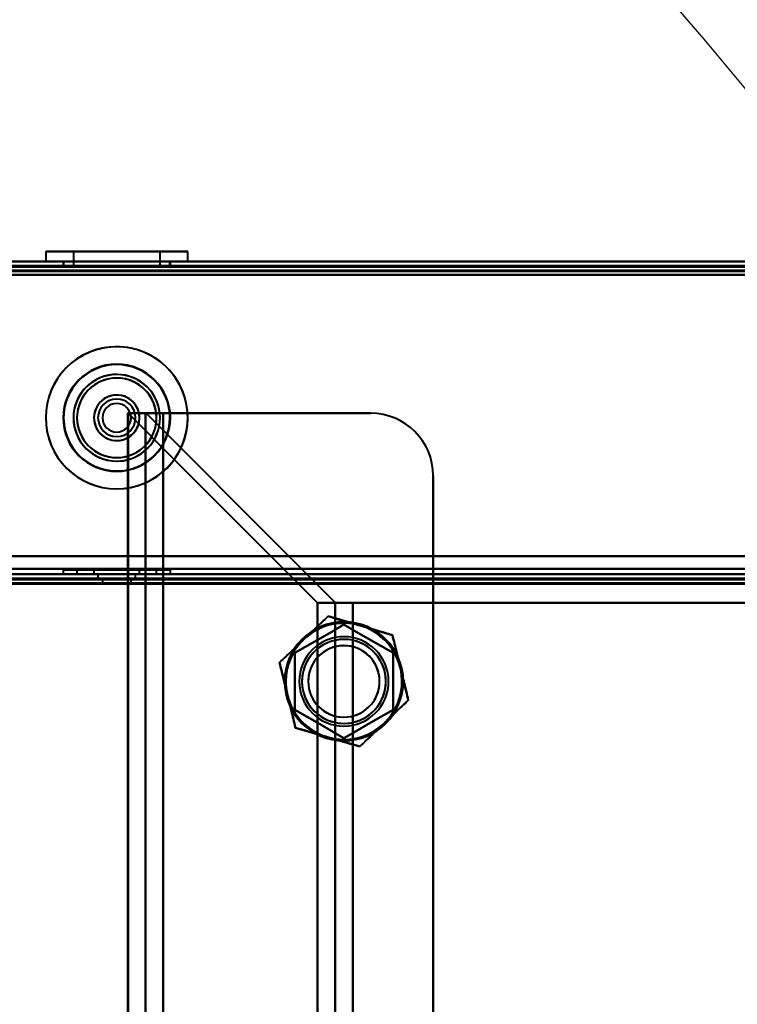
# Model space of a CAD drawing. Header units: millimetres. Extents: x -747 to 747, y -1110 to 610.
# Tile 89 of 93: x 389 to 469, y 286 to 396. Entities that reach past the tile are written whole.
import ezdxf

# ---------------------------------------------------------------- set-up
doc = ezdxf.new("R2010")
doc.units = ezdxf.units.MM
doc.layers.add('G-IMPT', color=8, linetype='Continuous', lineweight=40)

# ---------------------------------------------------------------- blocks, each defined once
blk = doc.blocks.new('NEXA 1000 CALQUES_dwg-755156-Niveau de réf_')
at = {"layer": 'G-IMPT'}
for p, q in [((392.05, 371.1), (392.05, 370)), ((392.05, 371.1), (403.05, 371.1)), ((392.05, 371.1), (396.95, 371.1)), ((403.05, 371.1), (392.05, 371.1)), ((395.15, 371.1), (395.15, 369.5)), ((395.15, 371.1), (401.86, 371.1)), ((401.86, 371.1), (395.15, 371.1)), ((396.95, 371.1), (407.95, 371.1)), ((407.95, 371.1), (396.95, 371.1)), ((398.14, 371.1), (404.85, 371.1)), ((404.85, 371.1), (398.14, 371.1)), ((403.05, 371.1), (407.95, 371.1)), ((404.85, 369.5), (404.85, 371.1)), ((407.95, 370), (407.95, 371.1)), ((584.4, 370), (-584.4, 370)), ((549.4, 370), (-549.4, 370)), ((396.95, 370), (392.05, 370)), ((403.05, 370), (392.05, 370)), ((392.05, 370), (407.95, 370)), ((392.05, 370), (407.95, 370)), ((394, 370), (394, 369.5)), ((400, 370), (394, 370)), ((400, 370), (394, 370)), ((394, 369.5), (400, 369.5)), ((394.05, 370), (394.05, 369.5)), ((394.05, 370), (402.28, 370)), ((402.28, 369.5), (394.05, 369.5)), ((404.85, 369.5), (395.15, 369.5)), ((404.85, 369.5), (395.15, 369.5)), ((395.15, 369.5), (401.86, 369.5)), ((407.95, 370), (396.95, 370)), ((397.72, 370), (405.95, 370)), ((405.95, 369.5), (397.72, 369.5)), ((398.14, 369.5), (404.85, 369.5)), ((406, 370), (400, 370)), ((400, 369.5), (406, 369.5)), ((401.86, 369.5), (404.85, 369.5)), ((405.95, 369.5), (402.28, 369.5)), ((407.95, 370), (403.05, 370)), ((405.95, 369.5), (405.95, 370)), ((406, 369.5), (406, 370)), ((401.2, 353), (401.2, -332)), ((405.2, 353), (401.2, 353)), ((401.2, 353), (405.2, 353)), ((403.2, 353), (403.2, -332)), ((403.2, 353), (405.2, 353)), ((405.2, 353), (403.2, 353)), ((-548.9, 335), (548.9, 335)), ((394, 335.5), (394, 335)), ((400, 335.5), (394, 335.5)), ((394, 335.5), (406, 335.5)), ((394, 335.5), (406, 335.5)), ((406, 335), (394, 335)), ((406, 335), (394, 335)), ((394, 335), (400, 335)), ((395.55, 335.5), (395.55, 335)), ((404.45, 335.5), (395.55, 335.5)), ((404.45, 335.5), (395.55, 335.5)), ((395.55, 335.5), (401.7, 335.5)), ((395.55, 335), (404.45, 335)), ((395.55, 335), (404.45, 335)), ((398.3, 335), (395.55, 335)), ((401.7, 335), (395.55, 335)), ((397.45, 335.5), (397.45, 335)), ((397.45, 335.5), (402.55, 335.5)), ((397.45, 335.5), (402.55, 335.5)), ((400.98, 335.5), (397.45, 335.5)), ((402.55, 335), (397.45, 335)), ((402.55, 335), (397.45, 335)), ((397.45, 335), (400.98, 335)), ((397.45, 335), (399.02, 335)), ((397.9, 335), (397.9, 334.5)), ((400, 335), (397.9, 335)), ((400, 335), (397.9, 335)), ((397.9, 335), (402.1, 335)), ((397.9, 335), (402.1, 335)), ((398.3, 335.5), (404.45, 335.5)), ((404.45, 335), (398.3, 335)), ((402.55, 335.5), (399.02, 335.5)), ((399.02, 335), (402.55, 335)), ((406, 335.5), (400, 335.5)), ((406, 335.5), (400, 335.5)), ((402.1, 335), (400, 335)), ((400, 335), (406, 335)), ((400, 335), (406, 335)), ((402.55, 335.5), (400.98, 335.5)), ((401.7, 335.5), (404.45, 335.5)), ((402.1, 334.5), (402.1, 335)), ((402.55, 335), (402.55, 335.5)), ((404.45, 335), (404.45, 335.5)), ((406, 335), (406, 335.5)), ((548.9, 334.5), (-548.9, 334.5)), ((402.1, 334.5), (397.9, 334.5)), ((402.1, 334.5), (397.9, 334.5)), ((397.9, 334.5), (400, 334.5)), ((397.9, 334.5), (400, 334.5)), ((398.4, 334.5), (398.4, 334)), ((398.4, 334.5), (401.6, 334.5)), ((398.4, 334.5), (401.6, 334.5)), ((400, 334.5), (398.4, 334.5)), ((400, 334.5), (398.4, 334.5)), ((398.4, 334), (400, 334)), ((398.4, 334), (400, 334)), ((401.6, 334), (398.4, 334)), ((401.6, 334), (398.4, 334)), ((401.6, 334.5), (400, 334.5)), ((400, 334.5), (402.1, 334.5)), ((400, 334), (401.6, 334)), ((401.6, 334), (401.6, 334.5)), ((422.49, 331.78), (426.43, 331.78)), ((426.43, 331.78), (422.49, 331.78)), ((426.43, 331.78), (424.55, 331.78)), ((424.55, 331.78), (426.43, 331.78))]:
    blk.add_line(p, q, dxfattribs=at)
at = {"layer": 'G-IMPT', "flags": 128}
for points in [[(-584.4, 370), (-292.2, 370), (0, 370), (292.2, 370), (584.4, 370)], [(-584.4, 370), (-292.2, 370), (0, 370), (292.2, 370), (584.4, 370)], [(584.4, 370), (292.2, 370), (0, 370), (-292.2, 370), (-584.4, 370)], [(584.4, 370), (292.2, 370), (0, 370), (-292.2, 370), (-584.4, 370)], [(584.4, 369.5), (292.2, 369.5), (0, 369.5), (-292.2, 369.5), (-584.4, 369.5)], [(-584.4, 369.4), (-292.2, 369.4), (0, 369.4), (292.2, 369.4), (584.4, 369.4)], [(-584.4, 369.4), (-292.2, 369.4), (0, 369.4), (292.2, 369.4), (584.4, 369.4)], [(584.4, 369.4), (292.2, 369.4), (0, 369.4), (-292.2, 369.4), (-584.4, 369.4)], [(-583.9, 369.5), (-291.95, 369.5), (0, 369.5), (291.95, 369.5), (583.9, 369.5)], [(-583.9, 369.5), (-291.95, 369.5), (0, 369.5), (291.95, 369.5), (583.9, 369.5)], [(583.9, 369.5), (291.95, 369.5), (0, 369.5), (-291.95, 369.5), (-583.9, 369.5)], [(583.9, 369.5), (291.95, 369.5), (0, 369.5), (-291.95, 369.5), (-583.9, 369.5)], [(-583.9, 369.5), (-291.95, 369.5), (0, 369.5), (291.95, 369.5), (583.9, 369.5)], [(583.9, 369.5), (291.95, 369.5), (0, 369.5), (-291.95, 369.5), (-583.9, 369.5)], [(549.4, 370), (274.7, 370), (0, 370), (-274.7, 370), (-549.4, 370)], [(-549.4, 370), (-274.7, 370), (0, 370), (274.7, 370), (549.4, 370)], [(549.4, 370), (274.7, 370), (0, 370), (-274.7, 370), (-549.4, 370)], [(-549.4, 370), (-274.7, 370), (0, 370), (274.7, 370), (549.4, 370)], [(-549.4, 369.5), (-274.7, 369.5), (0, 369.5), (274.7, 369.5), (549.4, 369.5)], [(549.4, 369.5), (274.7, 369.5), (0, 369.5), (-274.7, 369.5), (-549.4, 369.5)], [(549.4, 369.4), (274.7, 369.4), (0, 369.4), (-274.7, 369.4), (-549.4, 369.4)], [(549.4, 369.4), (274.7, 369.4), (0, 369.4), (-274.7, 369.4), (-549.4, 369.4)], [(-549.4, 369.4), (-274.7, 369.4), (0, 369.4), (274.7, 369.4), (549.4, 369.4)], [(-549.4, 369.4), (-274.7, 369.4), (0, 369.4), (274.7, 369.4), (549.4, 369.4)], [(549.4, 369.4), (274.7, 369.4), (0, 369.4), (-274.7, 369.4), (-549.4, 369.4)], [(-549.4, 369.4), (-274.7, 369.4), (0, 369.4), (274.7, 369.4), (549.4, 369.4)], [(-549, 369.5), (-274.5, 369.5), (0, 369.5), (274.5, 369.5), (549, 369.5)], [(549, 369.5), (274.5, 369.5), (0, 369.5), (-274.5, 369.5), (-549, 369.5)], [(-549, 369.5), (-274.5, 369.5), (0, 369.5), (274.5, 369.5), (549, 369.5)], [(549, 369.5), (274.5, 369.5), (0, 369.5), (-274.5, 369.5), (-549, 369.5)], [(-584, 369), (-292, 369), (0, 369), (292, 369), (584, 369)], [(584, 369), (292, 369), (0, 369), (-292, 369), (-584, 369)], [(583.9, 369), (291.95, 369), (0, 369), (-291.95, 369), (-583.9, 369)], [(-583.9, 369), (-291.95, 369), (0, 369), (291.95, 369), (583.9, 369)], [(-549.4, 368.9), (-274.7, 368.9), (0, 368.9), (274.7, 368.9), (549.4, 368.9)], [(549.4, 368.9), (274.7, 368.9), (0, 368.9), (-274.7, 368.9), (-549.4, 368.9)], [(-548.9, 368.5), (-274.45, 368.5), (0, 368.5), (274.45, 368.5), (548.9, 368.5)], [(548.9, 368.5), (274.45, 368.5), (0, 368.5), (-274.45, 368.5), (-548.9, 368.5)], [(548.9, 368.5), (274.45, 368.5), (0, 368.5), (-274.45, 368.5), (-548.9, 368.5)], [(-548.9, 368.5), (-274.45, 368.5), (0, 368.5), (274.45, 368.5), (548.9, 368.5)], [(548.9, 368.5), (274.45, 368.5), (0, 368.5), (-274.45, 368.5), (-548.9, 368.5)], [(-548.9, 368.5), (-274.45, 368.5), (0, 368.5), (274.45, 368.5), (548.9, 368.5)], [(-548.9, 368.5), (-274.45, 368.5), (0, 368.5), (274.45, 368.5), (548.9, 368.5)], [(548.9, 368.5), (274.45, 368.5), (0, 368.5), (-274.45, 368.5), (-548.9, 368.5)], [(403.29, 353), (402.79, 353), (402.28, 353), (401.77, 353), (401.26, 353)], [(401.26, -332), (401.26, -160.75), (401.26, 10.5), (401.26, 181.75), (401.26, 353)], [(401.26, 353), (406.57, 347.69), (411.87, 342.39), (417.18, 337.08), (422.49, 331.78)], [(401.26, 353), (401.26, 181.75), (401.26, 10.5), (401.26, -160.75), (401.26, -332)], [(401.26, 353), (401.77, 353), (402.28, 353), (402.79, 353), (403.29, 353)], [(422.49, 331.78), (417.18, 337.08), (411.87, 342.39), (406.57, 347.69), (401.26, 353)], [(403.23, 353), (403.25, 353), (403.26, 353), (403.28, 353), (403.29, 353)], [(403.29, 353), (403.28, 353), (403.26, 353), (403.25, 353), (403.23, 353)], [(403.23, 353), (403.23, 181.75), (403.23, 10.5), (403.23, -160.75), (403.23, -332)], [(403.23, -332), (403.23, -160.75), (403.23, 10.5), (403.23, 181.75), (403.23, 353)], [(424.46, 331.84), (419.17, 337.13), (413.87, 342.42), (408.58, 347.71), (403.29, 353)], [(403.29, 353), (408.58, 347.71), (413.87, 342.42), (419.17, 337.13), (424.46, 331.84)], [(405.2, 353), (411.01, 353), (416.82, 353), (422.63, 353), (428.43, 353)], [(428.43, 353), (422.63, 353), (416.82, 353), (411.01, 353), (405.2, 353)], [(405.2, -332), (405.2, -160.75), (405.2, 10.5), (405.2, 181.75), (405.2, 353)], [(405.2, 353), (411.01, 353), (416.82, 353), (422.63, 353), (428.43, 353)], [(405.2, 337), (405.2, 341), (405.2, 345), (405.2, 349), (405.2, 353)], [(405.2, 353), (405.2, 181.75), (405.2, 10.5), (405.2, -160.75), (405.2, -332)], [(428.43, 353), (422.63, 353), (416.82, 353), (411.01, 353), (405.2, 353)], [(405.2, 353), (405.2, 349), (405.2, 345), (405.2, 341), (405.2, 337)], [(435.43, 346), (435.43, 178.25), (435.43, 10.5), (435.43, -157.25), (435.43, -325)], [(435.43, -325), (435.43, -157.25), (435.43, 10.5), (435.43, 178.25), (435.43, 346)], [(435.43, 346), (435.43, 343.75), (435.43, 341.5), (435.43, 339.25), (435.43, 337)], [(435.43, 337), (435.43, 339.25), (435.43, 341.5), (435.43, 343.75), (435.43, 346)], [(-549.4, 337), (-274.7, 337), (0, 337), (274.7, 337), (549.4, 337)], [(549.4, 337), (274.7, 337), (0, 337), (-274.7, 337), (-549.4, 337)], [(-548.9, 337), (-274.45, 337), (0, 337), (274.45, 337), (548.9, 337)], [(548.9, 337), (274.45, 337), (0, 337), (-274.45, 337), (-548.9, 337)], [(-548.9, 337), (-274.45, 337), (0, 337), (274.45, 337), (548.9, 337)], [(548.9, 337), (274.45, 337), (0, 337), (-274.45, 337), (-548.9, 337)], [(-405.2, 337), (-202.6, 337), (0, 337), (202.6, 337), (405.2, 337)], [(405.2, 337), (202.6, 337), (0, 337), (-202.6, 337), (-405.2, 337)], [(435.43, 337), (427.88, 337), (420.32, 337), (412.76, 337), (405.2, 337)], [(405.2, 337), (405.2, 336.35), (405.2, 335.7), (405.2, 335.05), (405.2, 334.4)], [(405.2, 334.4), (405.2, 335.05), (405.2, 335.7), (405.2, 336.35), (405.2, 337)], [(405.2, 337), (412.76, 337), (420.32, 337), (427.88, 337), (435.43, 337)], [(435.43, 334.4), (435.43, 335.05), (435.43, 335.7), (435.43, 336.35), (435.43, 337)], [(435.43, 337), (435.43, 336.35), (435.43, 335.7), (435.43, 335.05), (435.43, 334.4)], [(435.43, 337), (459.08, 337), (482.72, 337), (506.36, 337), (530, 337)], [(530, 337), (506.36, 337), (482.72, 337), (459.08, 337), (435.43, 337)], [(549.4, 335), (274.7, 335), (0, 335), (-274.7, 335), (-549.4, 335)], [(-549.4, 335), (-274.7, 335), (0, 335), (274.7, 335), (549.4, 335)], [(548.9, 335.6), (274.45, 335.6), (0, 335.6), (-274.45, 335.6), (-548.9, 335.6)], [(-548.9, 335.6), (-274.45, 335.6), (0, 335.6), (274.45, 335.6), (548.9, 335.6)], [(548.9, 335.6), (274.45, 335.6), (0, 335.6), (-274.45, 335.6), (-548.9, 335.6)], [(-548.9, 335.6), (-274.45, 335.6), (0, 335.6), (274.45, 335.6), (548.9, 335.6)], [(-548.9, 335), (-274.45, 335), (0, 335), (274.45, 335), (548.9, 335)], [(548.9, 335), (274.45, 335), (0, 335), (-274.45, 335), (-548.9, 335)], [(-548.9, 335), (-274.45, 335), (0, 335), (274.45, 335), (548.9, 335)], [(548.9, 335), (274.45, 335), (0, 335), (-274.45, 335), (-548.9, 335)], [(-548.9, 335), (-274.45, 335), (0, 335), (274.45, 335), (548.9, 335)], [(548.9, 335), (274.45, 335), (0, 335), (-274.45, 335), (-548.9, 335)], [(-549.4, 334.5), (-274.7, 334.5), (0, 334.5), (274.7, 334.5), (549.4, 334.5)], [(549.4, 334.4), (274.7, 334.4), (0, 334.4), (-274.7, 334.4), (-549.4, 334.4)], [(549, 334), (274.5, 334), (0, 334), (-274.5, 334), (-549, 334)], [(-549, 334), (-274.5, 334), (0, 334), (274.5, 334), (549, 334)], [(-548.9, 334.5), (-274.45, 334.5), (0, 334.5), (274.45, 334.5), (548.9, 334.5)], [(548.9, 334.5), (274.45, 334.5), (0, 334.5), (-274.45, 334.5), (-548.9, 334.5)], [(-548.9, 334.5), (-274.45, 334.5), (0, 334.5), (274.45, 334.5), (548.9, 334.5)], [(548.9, 334.5), (274.45, 334.5), (0, 334.5), (-274.45, 334.5), (-548.9, 334.5)], [(548.9, 334.5), (274.45, 334.5), (0, 334.5), (-274.45, 334.5), (-548.9, 334.5)], [(-548.9, 334.5), (-274.45, 334.5), (0, 334.5), (274.45, 334.5), (548.9, 334.5)], [(548.9, 334), (274.45, 334), (0, 334), (-274.45, 334), (-548.9, 334)], [(-548.9, 334), (-274.45, 334), (0, 334), (274.45, 334), (548.9, 334)], [(-548.9, 333.9), (-274.45, 333.9), (0, 333.9), (274.45, 333.9), (548.9, 333.9)], [(548.9, 333.9), (274.45, 333.9), (0, 333.9), (-274.45, 333.9), (-548.9, 333.9)], [(405.2, 334.4), (202.6, 334.4), (0, 334.4), (-202.6, 334.4), (-405.2, 334.4)], [(-405.2, 334.4), (-202.6, 334.4), (0, 334.4), (202.6, 334.4), (405.2, 334.4)], [(405.2, 334.4), (412.76, 334.4), (420.32, 334.4), (427.88, 334.4), (435.43, 334.4)], [(405.2, -331.4), (405.2, -164.95), (405.2, 1.5), (405.2, 167.95), (405.2, 334.4)], [(435.43, 334.4), (427.88, 334.4), (420.32, 334.4), (412.76, 334.4), (405.2, 334.4)], [(405.2, 334.4), (405.2, 167.95), (405.2, 1.5), (405.2, -164.95), (405.2, -331.4)], [(435.43, 334.4), (435.43, 169.55), (435.43, 4.7), (435.43, -160.15), (435.43, -325)], [(530, 334.4), (506.36, 334.4), (482.72, 334.4), (459.08, 334.4), (435.43, 334.4)], [(435.43, -325), (435.43, -160.15), (435.43, 4.7), (435.43, 169.55), (435.43, 334.4)], [(435.43, 334.4), (459.08, 334.4), (482.72, 334.4), (506.36, 334.4), (530, 334.4)], [(422.49, 331.78), (422.49, 171.14), (422.49, 10.5), (422.49, -150.14), (422.49, -310.78)], [(422.49, -310.78), (422.49, -150.14), (422.49, 10.5), (422.49, 171.14), (422.49, 331.78)], [(422.49, 331.78), (423, 331.78), (423.52, 331.78), (424.03, 331.78), (424.55, 331.78)], [(424.55, 331.78), (424.03, 331.78), (423.52, 331.78), (423, 331.78), (422.49, 331.78)], [(424.46, -310.84), (424.46, -150.17), (424.46, 10.5), (424.46, 171.17), (424.46, 331.84)], [(424.46, 331.84), (424.46, 171.17), (424.46, 10.5), (424.46, -150.17), (424.46, -310.84)], [(426.43, -310.78), (426.43, -150.14), (426.43, 10.5), (426.43, 171.14), (426.43, 331.78)], [(426.43, 331.78), (454.57, 331.78), (482.72, 331.78), (510.86, 331.78), (539.01, 331.78)], [(539.01, 331.78), (510.86, 331.78), (482.72, 331.78), (454.57, 331.78), (426.43, 331.78)], [(426.43, 331.78), (426.43, 171.14), (426.43, 10.5), (426.43, -150.14), (426.43, -310.78)], [(426.43, 331.78), (426.43, 171.14), (426.43, 10.5), (426.43, -150.14), (426.43, -310.78)], [(426.43, -310.78), (426.43, -150.14), (426.43, 10.5), (426.43, 171.14), (426.43, 331.78)], [(426.43, 331.78), (454.57, 331.78), (482.72, 331.78), (510.86, 331.78), (539.01, 331.78)], [(539.01, 331.78), (510.86, 331.78), (482.72, 331.78), (454.57, 331.78), (426.43, 331.78)], [(420.94, 327.7), (421.62, 328.35), (422.3, 329), (422.98, 329.64), (423.66, 330.29)], [(423.66, 330.29), (422.98, 329.64), (422.3, 329), (421.62, 328.35), (420.94, 327.7)], [(423.66, 330.29), (424.56, 330.03), (425.46, 329.77), (426.36, 329.5), (427.26, 329.24)], [(427.26, 329.24), (426.36, 329.5), (425.46, 329.77), (424.56, 330.03), (423.66, 330.29)], [(419.93, 326.18), (421.31, 326.97), (422.68, 327.76), (424.06, 328.56), (425.43, 329.35)], [(425.43, 329.35), (424.06, 328.56), (422.68, 327.76), (421.31, 326.97), (419.93, 326.18)], [(425.43, 329.35), (424.06, 328.56), (422.68, 327.76), (421.31, 326.97), (419.93, 326.18)], [(419.93, 326.18), (421.31, 326.97), (422.68, 327.76), (424.06, 328.56), (425.43, 329.35)], [(425.43, 329.35), (426.81, 328.56), (428.18, 327.76), (429.56, 326.97), (430.93, 326.18)], [(430.93, 326.18), (429.56, 326.97), (428.18, 327.76), (426.81, 328.56), (425.43, 329.35)], [(430.93, 326.18), (429.56, 326.97), (428.18, 327.76), (426.81, 328.56), (425.43, 329.35)], [(425.43, 329.35), (426.81, 328.56), (428.18, 327.76), (429.56, 326.97), (430.93, 326.18)], [(427.26, 329.24), (428.16, 328.98), (429.06, 328.71), (429.96, 328.45), (430.86, 328.19)], [(430.86, 328.19), (429.96, 328.45), (429.06, 328.71), (428.16, 328.98), (427.26, 329.24)], [(418.23, 325.11), (418.91, 325.75), (419.59, 326.4), (420.26, 327.05), (420.94, 327.7)], [(420.94, 327.7), (420.26, 327.05), (419.59, 326.4), (418.91, 325.75), (418.23, 325.11)], [(430.86, 328.19), (431.08, 327.27), (431.3, 326.36), (431.53, 325.45), (431.75, 324.54)], [(431.75, 324.54), (431.53, 325.45), (431.3, 326.36), (431.08, 327.27), (430.86, 328.19)], [(419.12, 321.46), (418.9, 322.37), (418.67, 323.28), (418.45, 324.19), (418.23, 325.11)], [(418.23, 325.11), (418.45, 324.19), (418.67, 323.28), (418.9, 322.37), (419.12, 321.46)], [(419.93, 319.82), (419.93, 321.41), (419.93, 323), (419.93, 324.59), (419.93, 326.18)], [(419.93, 326.18), (419.93, 324.59), (419.93, 323), (419.93, 321.41), (419.93, 319.82)], [(419.93, 326.18), (419.93, 324.59), (419.93, 323), (419.93, 321.41), (419.93, 319.82)], [(419.93, 319.82), (419.93, 321.41), (419.93, 323), (419.93, 324.59), (419.93, 326.18)], [(430.93, 326.18), (430.93, 324.59), (430.93, 323), (430.93, 321.41), (430.93, 319.82)], [(430.93, 319.82), (430.93, 321.41), (430.93, 323), (430.93, 324.59), (430.93, 326.18)], [(430.93, 319.82), (430.93, 321.41), (430.93, 323), (430.93, 324.59), (430.93, 326.18)], [(430.93, 326.18), (430.93, 324.59), (430.93, 323), (430.93, 321.41), (430.93, 319.82)], [(431.75, 324.54), (431.97, 323.63), (432.19, 322.72), (432.42, 321.81), (432.64, 320.89)], [(432.64, 320.89), (432.42, 321.81), (432.19, 322.72), (431.97, 323.63), (431.75, 324.54)], [(420.01, 317.81), (419.79, 318.73), (419.56, 319.64), (419.34, 320.55), (419.12, 321.46)], [(419.12, 321.46), (419.34, 320.55), (419.56, 319.64), (419.79, 318.73), (420.01, 317.81)], [(432.64, 320.89), (431.96, 320.25), (431.28, 319.6), (430.6, 318.95), (429.93, 318.3)], [(429.93, 318.3), (430.6, 318.95), (431.28, 319.6), (431.96, 320.25), (432.64, 320.89)], [(425.43, 316.65), (424.06, 317.44), (422.68, 318.24), (421.31, 319.03), (419.93, 319.82)], [(419.93, 319.82), (421.31, 319.03), (422.68, 318.24), (424.06, 317.44), (425.43, 316.65)], [(419.93, 319.82), (421.31, 319.03), (422.68, 318.24), (424.06, 317.44), (425.43, 316.65)], [(425.43, 316.65), (424.06, 317.44), (422.68, 318.24), (421.31, 319.03), (419.93, 319.82)], [(430.93, 319.82), (429.56, 319.03), (428.18, 318.24), (426.81, 317.44), (425.43, 316.65)], [(425.43, 316.65), (426.81, 317.44), (428.18, 318.24), (429.56, 319.03), (430.93, 319.82)], [(425.43, 316.65), (426.81, 317.44), (428.18, 318.24), (429.56, 319.03), (430.93, 319.82)], [(430.93, 319.82), (429.56, 319.03), (428.18, 318.24), (426.81, 317.44), (425.43, 316.65)], [(423.61, 316.76), (422.71, 317.02), (421.81, 317.29), (420.91, 317.55), (420.01, 317.81)], [(420.01, 317.81), (420.91, 317.55), (421.81, 317.29), (422.71, 317.02), (423.61, 316.76)], [(429.93, 318.3), (429.25, 317.65), (428.57, 317), (427.89, 316.36), (427.21, 315.71)], [(427.21, 315.71), (427.89, 316.36), (428.57, 317), (429.25, 317.65), (429.93, 318.3)], [(427.21, 315.71), (426.31, 315.97), (425.41, 316.23), (424.51, 316.5), (423.61, 316.76)], [(423.61, 316.76), (424.51, 316.5), (425.41, 316.23), (426.31, 315.97), (427.21, 315.71)]]:
    blk.add_lwpolyline(points, dxfattribs=at)
at = {"layer": 'G-IMPT'}
for centre, radius, start, end in [((400, 352.5), 7.95, 360, 180), ((400, 352.5), 7.95, 0, 112.5227), ((400, 352.5), 7.95, 292.5227, 112.5227), ((400, 352.5), 7.95, 292.5227, 112.5227), ((400, 352.5), 7.95, 112.5227, 292.5227), ((400, 352.5), 7.95, 112.5227, 292.5227), ((400, 352.5), 7.95, 112.5227, 292.5227), ((400, 352.5), 6, 90, 270), ((400, 352.5), 6, 90, 180), ((400, 352.5), 6, 360, 180), ((400, 352.5), 6, 360, 180), ((400, 352.5), 6, 90, 180), ((400, 352.5), 6, 90, 270), ((400, 352.5), 5.95, 292.5227, 112.5227), ((400, 352.5), 5.95, 292.5227, 112.5227), ((400, 352.5), 6, 270, 90), ((400, 352.5), 6, 270, 90), ((400, 352.5), 6, 360, 90), ((400, 352.5), 6, 270, 90), ((400, 352.5), 5.95, 112.5227, 292.5227), ((400, 352.5), 5.95, 112.5227, 180), ((400, 352.5), 4.85, 360, 180), ((400, 352.5), 4.85, 292.5227, 112.5227), ((400, 352.5), 4.85, 292.5227, 112.5227), ((400, 352.5), 4.85, 292.5227, 112.5227), ((400, 352.5), 4.85, 112.5227, 292.5227), ((400, 352.5), 4.85, 112.5227, 292.5227), ((400, 352.5), 4.85, 112.5227, 180), ((400, 352.5), 4.45, 360, 180), ((400, 352.5), 4.45, 360, 180), ((400, 352.5), 4.45, 112.5227, 180), ((400, 352.5), 4.45, 112.5227, 292.5227), ((400, 352.5), 4.45, 360, 112.5227), ((400, 352.5), 4.45, 292.5227, 112.5227), ((400, 352.5), 2.55, 360, 180), ((400, 352.5), 2.55, 360, 180), ((400, 352.5), 2.55, 112.5227, 292.5227), ((400, 352.5), 2.55, 112.5227, 180), ((400, 352.5), 2.55, 292.5227, 112.5227), ((400, 352.5), 2.55, 0, 112.5227), ((400, 352.5), 2.1, 360, 180), ((400, 352.5), 2.1, 360, 180), ((400, 352.5), 2.1, 90, 180), ((400, 352.5), 2.1, 90, 270), ((400, 352.5), 1.6, 360, 180), ((400, 352.5), 1.6, 90, 270), ((400, 352.5), 1.6, 90, 270), ((400, 352.5), 1.6, 0, 180), ((400, 352.5), 2.1, 360, 90), ((400, 352.5), 2.1, 270, 90), ((400, 352.5), 1.6, 360, 90), ((400, 352.5), 1.6, 360, 90), ((428.43, 346), 7, 360, 90), ((428.43, 346), 7, 360, 90), ((428.43, 346), 7, 360, 90), ((428.43, 346), 7, 0, 90), ((400, 352.5), 7.95, 180, 360), ((400, 352.5), 6, 180, 270), ((400, 352.5), 6, 180, 360), ((400, 352.5), 6, 180, 360), ((400, 352.5), 6, 180, 270), ((400, 352.5), 5.95, 180, 292.5227), ((400, 352.5), 4.85, 180, 292.5227), ((400, 352.5), 4.85, 180, 360), ((400, 352.5), 4.45, 180, 360), ((400, 352.5), 4.45, 180, 292.5227), ((400, 352.5), 4.45, 180, 360), ((400, 352.5), 2.55, 180, 360), ((400, 352.5), 2.55, 180, 0), ((400, 352.5), 2.55, 180, 292.5227), ((400, 352.5), 2.1, 180, 360), ((400, 352.5), 2.1, 180, 360), ((400, 352.5), 2.1, 180, 270), ((400, 352.5), 1.6, 180, 0), ((400, 352.5), 1.6, 180, 0), ((400, 352.5), 1.6, 270, 360), ((400, 352.5), 1.6, 270, 360), ((400, 352.5), 2.1, 270, 360), ((400, 352.5), 6, 270, 360), ((400, 352.5), 2.55, 292.5227, 0), ((400, 352.5), 4.45, 292.5227, 0), ((400, 352.5), 7.95, 292.5227, 0), ((425.43, 323), 6.65, 90, 270), ((425.43, 323), 6.65, 90, 270), ((425.43, 323), 6.65, 90, 270), ((425.43, 323), 6.65, 360, 180), ((425.43, 323), 6.5, 73.7106, 253.7106), ((425.43, 323), 6.5, 73.7106, 253.7106), ((425.43, 323), 6.5, 73.7106, 133.7106), ((425.43, 323), 6.5, 73.7106, 133.7106), ((425.43, 323), 6.5, 73.7106, 133.7106), ((425.43, 323), 6.5, 73.7106, 133.7106), ((425.43, 323), 6.65, 270, 90), ((425.43, 323), 6.65, 270, 90), ((425.43, 323), 6.65, 0, 90), ((425.43, 323), 6.5, 253.7106, 73.7106), ((425.43, 323), 6.5, 253.7106, 73.7106), ((425.43, 323), 6.5, 13.7106, 73.7106), ((425.43, 323), 6.5, 13.7106, 73.7106), ((425.43, 323), 6.5, 13.7106, 73.7106), ((425.43, 323), 6.5, 13.7106, 73.7106), ((425.43, 323), 6.5, 133.7106, 193.7106), ((425.43, 323), 6.5, 133.7106, 193.7106), ((425.43, 323), 6.5, 133.7106, 193.7106), ((425.43, 323), 6.5, 133.7106, 193.7106), ((425.43, 323), 5, 0, 180), ((425.43, 323), 5, 0, 180), ((425.43, 323), 5, 0, 180), ((425.43, 323), 5, 0, 180), ((425.43, 323), 4.7, 30, 210), ((425.43, 323), 4.7, 360, 180), ((425.43, 323), 4.7, 30, 120), ((425.43, 323), 4.7, 300, 120), ((425.43, 323), 4.7, 120, 210), ((425.43, 323), 4.7, 120, 300), ((425.43, 323), 4, 360, 180), ((425.43, 323), 4, 0, 163.7106), ((425.43, 323), 4, 343.7106, 163.7106), ((425.43, 323), 4, 343.7106, 163.7106), ((425.43, 323), 4.7, 210, 30), ((425.43, 323), 4.7, 0, 30), ((425.43, 323), 4, 163.7106, 343.7106), ((425.43, 323), 4, 163.7106, 343.7106), ((425.43, 323), 4, 163.7106, 343.7106), ((425.43, 323), 6.5, 313.7106, 13.7106), ((425.43, 323), 6.5, 313.7106, 13.7106), ((425.43, 323), 6.5, 313.7106, 13.7106), ((425.43, 323), 6.5, 313.7106, 13.7106), ((425.43, 323), 6.65, 180, 360), ((425.43, 323), 5, 180, 0), ((425.43, 323), 5, 180, 0), ((425.43, 323), 5, 180, 360), ((425.43, 323), 5, 180, 360), ((425.43, 323), 4.7, 180, 360), ((425.43, 323), 4.7, 210, 0), ((425.43, 323), 4, 180, 360), ((425.43, 323), 6.65, 270, 0), ((425.43, 323), 4, 343.7106, 0), ((425.43, 323), 6.5, 193.7106, 253.7106), ((425.43, 323), 6.5, 193.7106, 253.7106), ((425.43, 323), 6.5, 193.7106, 253.7106), ((425.43, 323), 6.5, 193.7106, 253.7106), ((425.43, 323), 6.5, 253.7106, 313.7106), ((425.43, 323), 6.5, 253.7106, 313.7106), ((425.43, 323), 6.5, 253.7106, 313.7106), ((425.43, 323), 6.5, 253.7106, 313.7106)]:
    blk.add_arc(centre, radius, start, end, dxfattribs=at)
for points in [[(424.55, 331.78), (424.53, 331.79), (424.49, 331.81), (424.47, 331.83), (424.46, 331.84)], [(424.46, 331.84), (424.47, 331.83), (424.49, 331.81), (424.53, 331.79), (424.55, 331.78)], [(423.66, 330.29), (423.16, 329.82), (422.23, 328.93), (421.37, 328.11), (420.94, 327.7)], [(427.26, 329.24), (426.68, 329.41), (425.54, 329.74), (424.32, 330.1), (423.66, 330.29)], [(430.86, 328.19), (430.2, 328.38), (428.97, 328.74), (427.83, 329.07), (427.26, 329.24)], [(420.94, 327.7), (420.51, 327.29), (419.65, 326.46), (418.73, 325.58), (418.23, 325.11)], [(431.75, 324.54), (431.61, 325.12), (431.33, 326.28), (431.02, 327.52), (430.86, 328.19)], [(418.23, 325.11), (418.39, 324.44), (418.7, 323.19), (418.98, 322.04), (419.12, 321.46)], [(432.64, 320.89), (432.48, 321.56), (432.17, 322.81), (431.89, 323.96), (431.75, 324.54)], [(419.12, 321.46), (419.26, 320.88), (419.54, 319.72), (419.85, 318.48), (420.01, 317.81)], [(429.93, 318.3), (430.36, 318.71), (431.22, 319.54), (432.14, 320.42), (432.64, 320.89)], [(420.01, 317.81), (420.67, 317.62), (421.9, 317.26), (423.04, 316.93), (423.61, 316.76)], [(427.21, 315.71), (427.71, 316.18), (428.64, 317.07), (429.49, 317.89), (429.93, 318.3)], [(423.61, 316.76), (424.18, 316.59), (425.32, 316.26), (426.55, 315.9), (427.21, 315.71)]]:
    blk.add_open_spline(points, degree=3, dxfattribs=at)
for points, knots in [([(420.94, 327.7), (421.38, 328.11), (422.02, 328.72), (422.92, 329.59), (423.4, 330.05), (423.66, 330.29)], [0, 0, 0, 0, 0.5, 0.75, 1, 1, 1, 1]), ([(423.66, 330.29), (423.99, 330.2), (424.63, 330), (425.83, 329.65), (426.68, 329.41), (427.26, 329.24)], [0, 0, 0, 0, 0.25, 0.5, 1, 1, 1, 1]), ([(427.26, 329.24), (427.84, 329.07), (428.68, 328.82), (429.88, 328.47), (430.53, 328.29), (430.86, 328.19)], [0, 0, 0, 0, 0.5, 0.75, 1, 1, 1, 1]), ([(418.23, 325.11), (418.48, 325.35), (418.97, 325.8), (419.87, 326.67), (420.51, 327.28), (420.94, 327.7)], [0, 0, 0, 0, 0.25, 0.5, 1, 1, 1, 1]), ([(430.86, 328.19), (430.94, 327.85), (431.1, 327.2), (431.39, 325.98), (431.6, 325.13), (431.75, 324.54)], [0, 0, 0, 0, 0.25, 0.5, 1, 1, 1, 1]), ([(419.12, 321.46), (418.98, 322.05), (418.77, 322.9), (418.47, 324.12), (418.31, 324.77), (418.23, 325.11)], [0, 0, 0, 0, 0.5, 0.75, 1, 1, 1, 1]), ([(431.75, 324.54), (431.89, 323.95), (432.1, 323.1), (432.4, 321.88), (432.56, 321.23), (432.64, 320.89)], [0, 0, 0, 0, 0.5, 0.75, 1, 1, 1, 1]), ([(420.01, 317.81), (419.93, 318.15), (419.77, 318.8), (419.48, 320.02), (419.26, 320.87), (419.12, 321.46)], [0, 0, 0, 0, 0.25, 0.5, 1, 1, 1, 1]), ([(432.64, 320.89), (432.39, 320.65), (431.9, 320.2), (431, 319.33), (430.36, 318.72), (429.93, 318.3)], [0, 0, 0, 0, 0.25, 0.5, 1, 1, 1, 1]), ([(423.61, 316.76), (423.03, 316.93), (422.19, 317.18), (420.98, 317.53), (420.34, 317.71), (420.01, 317.81)], [0, 0, 0, 0, 0.5, 0.75, 1, 1, 1, 1]), ([(429.93, 318.3), (429.49, 317.89), (428.85, 317.28), (427.94, 316.41), (427.47, 315.95), (427.21, 315.71)], [0, 0, 0, 0, 0.5, 0.75, 1, 1, 1, 1]), ([(427.21, 315.71), (426.88, 315.8), (426.24, 316), (425.04, 316.35), (424.19, 316.59), (423.61, 316.76)], [0, 0, 0, 0, 0.25, 0.5, 1, 1, 1, 1])]:
    blk.add_open_spline(points, degree=3, knots=knots, dxfattribs=at)

msp = doc.modelspace()

# ---------------------------------------------------------------- linework, layer by layer
at = {"color": 94, "lineweight": 30}
msp.add_circle((0, 0.5), 609.6, dxfattribs=at)

# ---------------------------------------------------------------- block references
at = {"layer": 'G-IMPT'}
msp.add_blockref('NEXA 1000 CALQUES_dwg-755156-Niveau de réf_', (0, -1), dxfattribs=at)

doc.saveas('drawing.dxf')
